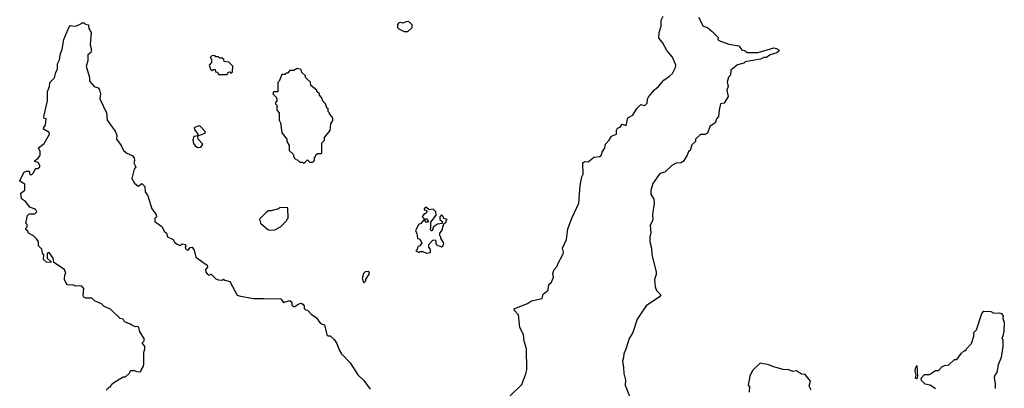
# Model space of a CAD drawing. Extents: x 2494106 to 2685573, y 758056 to 915185.
# Tile 95 of 256: x 2521460 to 2529312, y 897459 to 900396. Entities that reach past the tile are written whole.
import ezdxf

# ---------------------------------------------------------------- set-up
doc = ezdxf.new("R2010")
doc.units = 0

msp = doc.modelspace()

# ---------------------------------------------------------------- linework, layer by layer
at = {"layer": '0CON05XD'}
for points in [[(2522150, 897445), (2522175, 897470), (2522185, 897470), (2522191.7, 897488.3), (2522210, 897505), (2522285, 897550), (2522305, 897550), (2522335, 897580), (2522345, 897600), (2522371.7, 897601.7), (2522393, 897593), (2522425, 897590), (2522427.5, 897605), (2522446.2, 897635), (2522451.2, 897655), (2522448.8, 897745), (2522457.5, 897775), (2522457.5, 897795), (2522440, 897815), (2522440, 897825), (2522451.7, 897838.3), (2522452.5, 897855), (2522419.3, 897909.3), (2522410, 897945), (2522401.7, 897951.7), (2522385, 897950), (2522358.3, 897958.3), (2522345, 897970), (2522295, 897990), (2522285, 898010), (2522260, 898015), (2522185, 898090), (2522135, 898110), (2522113, 898133), (2522056.4, 898156.4), (2522035, 898177.5), (2521987, 898177), (2521972.5, 898185), (2521967.5, 898195), (2521972.5, 898255), (2521955, 898272.5), (2521935, 898276.7), (2521905, 898272.5), (2521885, 898282.5), (2521855, 898280), (2521835, 898287.5), (2521817.5, 898325), (2521820, 898365), (2521827.5, 898375), (2521817.5, 898405), (2521731.7, 898461.7), (2521727, 898497), (2521695, 898540), (2521680, 898535), (2521680, 898495), (2521708.3, 898468.3), (2521708.3, 898461.7), (2521673, 898463), (2521650, 898485), (2521651.7, 898521.7), (2521642.5, 898535), (2521637, 898567), (2521610, 898595), (2521610, 898625), (2521595, 898650), (2521570, 898675), (2521530, 898695), (2521525, 898710), (2521510, 898725), (2521510, 898735), (2521520, 898745), (2521520, 898765), (2521510, 898775), (2521523, 898837), (2521535, 898850), (2521581.7, 898848.3), (2521597.5, 898865), (2521590, 898880), (2521575, 898890), (2521541.7, 898901.7), (2521506.4, 898946.4), (2521475, 898970), (2521470, 899015), (2521501.7, 899038.3), (2521500, 899085), (2521460, 899110), (2521460, 899115), (2521495, 899180), (2521515, 899190), (2521535, 899190), (2521541.7, 899161.7), (2521555, 899160), (2521570, 899175), (2521585, 899210), (2521605, 899210), (2521620, 899225), (2521620, 899235), (2521608.3, 899258.3), (2521580, 899265), (2521580, 899275), (2521605, 899290), (2521622.5, 899315), (2521622.5, 899345), (2521610, 899375), (2521655, 899410), (2521697.5, 899485), (2521695, 899497.5), (2521650, 899525), (2521651.7, 899538.3), (2521667, 899557), (2521670, 899605), (2521655, 899610), (2521652.5, 899625), (2521680.7, 899749.3), (2521682.5, 899825), (2521697.5, 899865), (2521700, 899895), (2521737, 899933), (2521747.5, 899975), (2521762.5, 900005), (2521762.5, 900045), (2521776.2, 900075), (2521783, 900117), (2521799.3, 900160.7), (2521813, 900237), (2521851.2, 900335), (2521865, 900350), (2521893.3, 900343.3), (2521913, 900347), (2521948.3, 900361.7), (2521955, 900370), (2521975, 900370), (2521985, 900360), (2522010, 900355), (2522012.5, 900325), (2522030, 900295), (2522023.3, 900195), (2522033.3, 900155), (2522026.1, 900133.9), (2522002.5, 900115), (2522003, 900067), (2521991.2, 900025), (2522017.5, 899935), (2522017.5, 899905), (2522055, 899862.5), (2522085, 899852.5), (2522095.9, 899835.9), (2522103.8, 899805), (2522100, 899765), (2522151.2, 899655), (2522156.7, 899595), (2522221.7, 899508.3), (2522233.8, 899475), (2522233, 899443), (2522270, 899395), (2522286.7, 899355), (2522315, 899333.8), (2522357.5, 899315), (2522373.3, 899295), (2522376.2, 899275), (2522370, 899255), (2522386.7, 899225), (2522373.8, 899205), (2522355, 899130), (2522375, 899092.5), (2522405, 899070), (2522435, 899090), (2522457, 899067), (2522460, 899025), (2522481.7, 898991.7), (2522515, 898890), (2522547.5, 898845), (2522550, 898825), (2522538.3, 898811.7), (2522538.3, 898788.3), (2522596.7, 898745), (2522611.7, 898711.7), (2522630, 898695), (2522637.5, 898665), (2522683.6, 898643.6), (2522695, 898622.5), (2522715, 898607.5), (2522735, 898600), (2522745, 898600), (2522755, 898610), (2522780, 898605), (2522787.5, 898597.5), (2522780, 898585), (2522783, 898573), (2522795, 898560), (2522805, 898562.5), (2522819.3, 898580.7), (2522835, 898583.3), (2522850.5, 898560.5), (2522863.6, 898503.6), (2522955, 898440), (2522957.5, 898425), (2522942.5, 898405), (2522943.3, 898385), (2522955, 898370), (2522965, 898360), (2522988.3, 898368.3), (2523025, 898332.5), (2523045, 898322.5), (2523075, 898320), (2523085, 898330), (2523095, 898320), (2523135, 898310), (2523195, 898202.5), (2523210, 898195), (2523325, 898173.8), (2523406.4, 898173.6), (2523541.7, 898171.7), (2523565, 898142.5), (2523615, 898160), (2523630, 898145), (2523631.7, 898121.7), (2523645, 898110), (2523655, 898110), (2523685, 898132.5), (2523705, 898137.5), (2523719.3, 898129.3), (2523730, 898115), (2523730, 898095), (2523740, 898085), (2523755, 898082.5), (2523787, 898047), (2523825, 898022.5), (2523860, 897975), (2523890, 897965), (2523910, 897885), (2523918.3, 897878.3), (2523937, 897877), (2523969.3, 897849.3), (2523990, 897815), (2524007.5, 897765), (2524027.5, 897735), (2524095, 897662.5), (2524155.9, 897565.9), (2524205, 897522.5), (2524255, 897452.5)], [(2524555, 900302.5), (2524590, 900335), (2524590, 900355), (2524565, 900380), (2524548.3, 900381.7), (2524515, 900367.5), (2524495, 900372.5), (2524481.7, 900368.3), (2524473, 900357), (2524472.5, 900335), (2524483.6, 900323.6), (2524525, 900302.5), (2524555, 900302.5)], [(2525370.7, 897399.3), (2525465, 897490), (2525497.5, 897575), (2525503.6, 897606.4), (2525502.5, 897775), (2525482.5, 897835), (2525477, 897887), (2525447.5, 897945), (2525437.5, 898045), (2525400, 898085), (2525410, 898095), (2525510, 898135), (2525542.5, 898155), (2525627.5, 898175), (2525635, 898210), (2525675, 898240), (2525680, 898285), (2525700, 898305), (2525717.5, 898345), (2525712.5, 898375), (2525723, 898407), (2525750, 898435), (2525750, 898445), (2525795, 898530), (2525797.5, 898545), (2525790, 898575), (2525820, 898645), (2525830.7, 898729.3), (2525865, 898820), (2525920, 898935), (2525930, 899075), (2525942.5, 899145), (2525952.5, 899165), (2525951.2, 899255), (2525965, 899266.7), (2525995, 899262.5), (2526020, 899285), (2526038.3, 899301.7), (2526083, 899307), (2526097.5, 899315), (2526105, 899340), (2526127.5, 899375), (2526132.5, 899405), (2526162.5, 899435), (2526180.7, 899469.3), (2526220, 899485), (2526220, 899515), (2526227, 899533), (2526249.3, 899540.7), (2526265, 899562.5), (2526296.4, 899553.6), (2526310, 899615), (2526350, 899635), (2526380.7, 899689.3), (2526415, 899720), (2526445, 899712.5), (2526465, 899730), (2526466.7, 899765), (2526476.7, 899785), (2526522.3, 899837.7), (2526555.7, 899864.3), (2526596.7, 899915), (2526642.5, 899945), (2526665, 899967.5), (2526690, 900015), (2526692.5, 900035), (2526665, 900097.5), (2526621.2, 900151.2), (2526586.2, 900215), (2526558.3, 900248.3), (2526561.2, 900295), (2526575.9, 900344.1), (2526577, 900393), (2526592.5, 900425)], [(2526872.5, 900415), (2526910, 900345), (2526945, 900332.5), (2526983, 900303), (2527030, 900255), (2527028.3, 900238.3), (2527035, 900230), (2527115, 900200), (2527195, 900187.5), (2527220, 900155), (2527245, 900147.5), (2527260, 900135), (2527350, 900135), (2527475, 900171.1), (2527496.9, 900166.9), (2527513.3, 900155), (2527513.3, 900145), (2527498.6, 900131.4), (2527445, 900116.7), (2527415, 900096), (2527395, 900093.8), (2527369.2, 900080.8), (2527245, 900060), (2527235, 900050), (2527185, 900037.5), (2527132.5, 899995), (2527130, 899955), (2527113, 899937), (2527103, 899897)], [(2523115, 899960), (2523121.7, 899978.3), (2523135, 899980), (2523145, 899970), (2523158.3, 899981.7), (2523160, 900025), (2523128.3, 900058.3), (2523091.7, 900061.7), (2523088.3, 900078.3), (2523075, 900090), (2523055, 900090), (2523045, 900100), (2523025, 900100), (2523015, 900110), (2522991.7, 900108.3), (2522980, 900095), (2522990, 900085), (2522990, 900055), (2522970, 900035), (2522981.7, 900001.7), (2522995, 899990), (2523005, 900000), (2523018.3, 899998.3), (2523021.7, 899981.7), (2523038.3, 899978.3), (2523045, 899960), (2523115, 899960)], [(2523725, 899250), (2523755, 899280), (2523775, 899260), (2523798.3, 899261.7), (2523810, 899275), (2523810, 899295), (2523820, 899305), (2523821.7, 899318.3), (2523835, 899330), (2523865, 899330), (2523870, 899335), (2523870, 899415), (2523890, 899435), (2523891.7, 899458.3), (2523937, 899513), (2523942.5, 899565), (2523957.5, 899592.5), (2523957.5, 899605), (2523950, 899625), (2523930, 899645), (2523930, 899655), (2523920, 899665), (2523920, 899685), (2523910, 899695), (2523900, 899725), (2523880, 899745), (2523867, 899777), (2523850, 899795), (2523850, 899805), (2523830, 899825), (2523830, 899835), (2523781.7, 899871.7), (2523778.3, 899898.3), (2523751.7, 899921.7), (2523740, 899935), (2523738.3, 899948.3), (2523710, 899975), (2523705, 900000), (2523673.8, 900006.2), (2523645, 899990), (2523615, 899990), (2523595, 899970), (2523585, 899970), (2523575, 899960), (2523551.7, 899958.3), (2523530, 899905), (2523520, 899895), (2523520, 899825), (2523515, 899820), (2523485, 899820), (2523480, 899805), (2523505, 899780), (2523510, 899765), (2523510, 899745), (2523500, 899735), (2523500, 899725), (2523510, 899715), (2523510, 899675), (2523530, 899655), (2523530, 899595), (2523540, 899575), (2523550, 899495), (2523590, 899445), (2523590, 899425), (2523610, 899395), (2523610, 899355), (2523640, 899325), (2523650, 899295), (2523661.7, 899281.7), (2523675, 899280), (2523695, 899260), (2523715, 899260), (2523725, 899250)], [(2527103, 899897), (2527110, 899865), (2527100, 899835), (2527110, 899785), (2527078.3, 899731.7), (2527050, 899725), (2527037.5, 899675), (2527033.3, 899625), (2527017.5, 899605), (2527006.1, 899573.9), (2526963.9, 899546.1), (2526945, 899492.5), (2526925, 899482.5), (2526888.3, 899481.7), (2526850, 899445), (2526850, 899425), (2526821.7, 899398.3), (2526807.5, 899355), (2526793.9, 899346.1), (2526783.6, 899316.4), (2526755, 899270), (2526735, 899256.7), (2526695, 899252.5), (2526660, 899235), (2526605, 899182.5), (2526565, 899170), (2526508.3, 899091.7), (2526494.1, 899035.9), (2526493.8, 899005), (2526516.2, 898965), (2526521.2, 898935), (2526506.7, 898845), (2526509.3, 898800.7), (2526487.5, 898755), (2526493.8, 898695), (2526486.7, 898665), (2526486.7, 898625), (2526500, 898575), (2526501.2, 898525), (2526536.7, 898385), (2526536.7, 898365), (2526523.3, 898325), (2526528.3, 898268.3), (2526539.3, 898239.3), (2526572.5, 898205), (2526563, 898187), (2526457.5, 898115), (2526410.7, 898049.3), (2526385, 898010), (2526350, 897905), (2526320, 897855), (2526295, 897770), (2526277.5, 897735), (2526276.7, 897705), (2526267.5, 897675), (2526276.7, 897625), (2526277, 897577), (2526292.5, 897525), (2526290, 897485), (2526332.5, 897375)], [(2522878.3, 899378.3), (2522905, 899380), (2522920, 899405), (2522882.5, 899445), (2522880, 899470), (2522938.3, 899491.7), (2522940, 899505), (2522902.5, 899545), (2522885, 899550), (2522852.5, 899535), (2522855, 899520), (2522880, 899485), (2522880, 899470), (2522850, 899465), (2522840, 899435), (2522845, 899410), (2522860.7, 899390.7), (2522878.3, 899378.3)], [(2523455, 898720), (2523495, 898722.5), (2523540, 898745), (2523590, 898795), (2523590, 898805), (2523600, 898815), (2523598.3, 898898.3), (2523535, 898900), (2523525, 898890), (2523465, 898872.5), (2523445, 898872.5), (2523430, 898865), (2523373, 898807), (2523380, 898775), (2523440, 898725), (2523455, 898720)], [(2524705, 898536.7), (2524735, 898542.5), (2524736.7, 898565), (2524722.5, 898585), (2524722.5, 898605), (2524755, 898640), (2524771.7, 898641.7), (2524780, 898635), (2524777.5, 898615), (2524785, 898602.5), (2524825, 898587.5), (2524837.5, 898595), (2524842.5, 898615), (2524820, 898655), (2524820, 898665), (2524810, 898675), (2524810, 898695), (2524827.5, 898712.5), (2524841.7, 898768.3), (2524860, 898785), (2524860, 898795), (2524870, 898805), (2524841.7, 898811.7), (2524838.3, 898828.3), (2524825, 898840), (2524810, 898825), (2524810, 898805), (2524828.3, 898788.3), (2524828.3, 898771.7), (2524793, 898767), (2524760, 898745), (2524750, 898715), (2524743, 898713), (2524732.5, 898725), (2524740, 898735), (2524738.3, 898781.7), (2524781.7, 898838.3), (2524780, 898865), (2524757, 898887), (2524725, 898880), (2524705, 898900), (2524695, 898900), (2524685, 898890), (2524685, 898880), (2524698.3, 898878.3), (2524710, 898865), (2524695, 898850), (2524685, 898850), (2524670, 898825), (2524685, 898810), (2524705, 898810), (2524720, 898785), (2524705, 898780), (2524688.3, 898798.3), (2524681.7, 898798.3), (2524658.3, 898771.7), (2524640, 898765), (2524617.5, 898715), (2524627.5, 898695), (2524633, 898653), (2524645, 898650), (2524660, 898635), (2524667.5, 898615), (2524648.3, 898591.7), (2524635, 898590), (2524630, 898565), (2524620, 898555), (2524645, 898542.5), (2524655, 898550), (2524675, 898550), (2524705, 898536.7)], [(2524205, 898300), (2524220, 898315), (2524220, 898325), (2524250, 898375), (2524245, 898390), (2524215, 898386.7), (2524202.5, 898375), (2524192.5, 898335), (2524205, 898300)], [(2528762.5, 897455), (2528720, 897485), (2528681.9, 897491.9), (2528651.9, 897521.9), (2528650.5, 897539.5), (2528675, 897570), (2528715, 897570), (2528765, 897600), (2528785, 897600), (2528793, 897607), (2528815, 897630), (2528835, 897640), (2528870, 897645), (2528915, 897690), (2528935, 897690), (2528970.7, 897739.3), (2528995, 897760), (2529005, 897760), (2529010, 897775), (2529050, 897815), (2529070, 897875), (2529070, 897905), (2529090, 897925), (2529132.5, 898055), (2529150, 898075), (2529205, 898070), (2529228.3, 898058.3), (2529275, 898060), (2529290, 898055), (2529302.5, 898035), (2529300, 898015), (2529312.5, 897985), (2529307.5, 897915), (2529300, 897875), (2529292.5, 897865), (2529300, 897845), (2529300, 897795), (2529287.5, 897705), (2529262.5, 897645), (2529252.5, 897585), (2529237.5, 897565), (2529232.5, 897545), (2529240, 897495), (2529238.3, 897458.3)], [(2527773.3, 897445), (2527757.5, 897475), (2527767.5, 897515), (2527725, 897570), (2527695, 897572.5), (2527655, 897597.5), (2527625, 897592.5), (2527595, 897607.5), (2527548.3, 897608.3), (2527463, 897633), (2527435, 897647.5), (2527365, 897660), (2527305, 897600), (2527282.5, 897555), (2527270, 897485), (2527280, 897475), (2527278.3, 897428.3)], [(2528615, 897533.8), (2528605, 897540), (2528610, 897565), (2528602.5, 897595), (2528605, 897620), (2528615, 897640), (2528620, 897555), (2528615, 897533.8)]]:
    msp.add_lwpolyline(points, dxfattribs=at)

doc.saveas('drawing.dxf')
